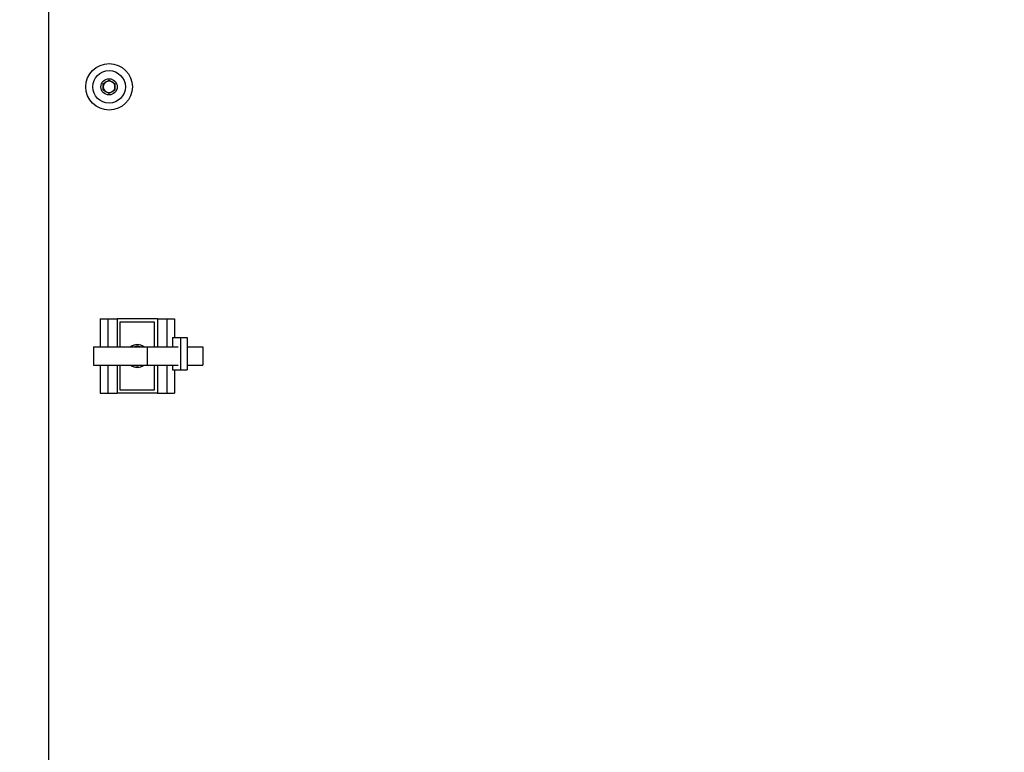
# Model space of a CAD drawing. Header units: inches. Extents: x 0.6 to 33.8, y 0 to 21.7.
# Tile 20 of 210: x 6 to 9.3, y 11.5 to 14. Entities that reach past the tile are written whole.
import ezdxf

# ---------------------------------------------------------------- set-up
doc = ezdxf.new("R2010")
doc.units = ezdxf.units.IN
doc.header["$MEASUREMENT"] = 0
doc.layers.add('FORMAT', color=7, linetype='Continuous')
doc.styles.add('SLDTEXTSTYLE3', font='TXT', dxfattribs={"width": 0.75})
doc.dimstyles.new('SLDDIMSTYLE0', dxfattribs={"dimtxt": 0.125, "dimasz": 0.13, "dimexe": 0, "dimexo": 0.0625, "dimgap": 0.03125, "dimtad": 0, "dimtih": 1, "dimtoh": 1, "dimdec": 1, "dimlfac": 4, "dimrnd": 1e-09, "dimzin": 12, "dimdsep": 46, "dimtxsty": 'SLDTEXTSTYLE3', "dimsah": 1, "dimcen": 0.09, "dimadec": 0, "dimazin": 3, "dimtfac": 1, "dimtdec": 1, "dimtofl": 0, "dimtmove": 0, "dimatfit": 3, "dimfxl": 1, "dimfrac": 2, "dimtolj": 1, "dimtzin": 12, "dimarcsym": 0})

# ---------------------------------------------------------------- blocks, each defined once
blk = doc.blocks.new('_D')
at = {"layer": 'FORMAT'}
for p, q in [((6.1949, 17.1526), (4.2017, 17.1526)), ((4.3267, 17.1526), (4.3267, 11.2698)), ((4.142, 11.2444), (4.1039, 11.2444)), ((4.1039, 11.2444), (4.1039, 11.0459)), ((4.5114, 11.2444), (4.5495, 11.2444)), ((4.5495, 11.2444), (4.5495, 11.0459)), ((4.1039, 11.0459), (4.142, 11.0459)), ((4.5495, 11.0459), (4.5114, 11.0459)), ((4.3267, 4.7776), (4.3267, 10.6605)), ((6.1949, 4.7776), (4.2017, 4.7776))]:
    blk.add_line(p, q, dxfattribs=at)
for points in [[(4.3267, 17.1526), (4.3067, 17.0226), (4.3467, 17.0226)], [(4.3267, 4.7776), (4.3467, 4.9076), (4.3067, 4.9076)]]:
    blk.add_solid(points, dxfattribs=at)
at = {"layer": 'FORMAT', "char_height": 0.125, "attachment_point": 1, "style": 'SLDTEXTSTYLE3'}
for s, insert in [('1257', (4.142, 11.2071)), ('49.5', (4.1651, 11.02)), ('MOUNTING', (3.8729, 10.8216))]:
    blk.add_mtext(s, dxfattribs=dict(at, insert=insert))
blk = doc.blocks.new('_D_1')
at = {"layer": 'FORMAT'}
for p, q in [((6.1417, 17.3401), (2.5482, 17.3401)), ((2.6732, 17.3401), (2.6732, 11.0747)), ((2.4885, 11.0493), (2.4504, 11.0493)), ((2.4504, 11.0493), (2.4504, 10.8509)), ((2.8579, 11.0493), (2.896, 11.0493)), ((2.896, 11.0493), (2.896, 10.8509)), ((2.4504, 10.8509), (2.4885, 10.8509)), ((2.896, 10.8509), (2.8579, 10.8509)), ((2.6732, 4.3985), (2.6732, 10.6639)), ((13.1545, 4.3985), (2.5482, 4.3985))]:
    blk.add_line(p, q, dxfattribs=at)
for points in [[(2.6732, 17.3401), (2.6532, 17.2101), (2.6932, 17.2101)], [(2.6732, 4.3985), (2.6932, 4.5285), (2.6532, 4.5285)]]:
    blk.add_solid(points, dxfattribs=at)
at = {"layer": 'FORMAT', "char_height": 0.125, "attachment_point": 1, "style": 'SLDTEXTSTYLE3'}
for s, insert in [('1315', (2.4885, 11.012)), ('51.8', (2.5115, 10.825))]:
    blk.add_mtext(s, dxfattribs=dict(at, insert=insert))

msp = doc.modelspace()

# ---------------------------------------------------------------- linework, layer by layer
at = {"color": 7, "linetype": 'Continuous'}
for p, q in [((6.1377, 16.9651), (6.1377, 4.9651)), ((6.3214, 13.7576), (6.3409, 13.7689)), ((6.3214, 13.7351), (6.3214, 13.7576)), ((6.3409, 13.7689), (6.3604, 13.7576)), ((6.3604, 13.7576), (6.3604, 13.7351)), ((6.3409, 13.7238), (6.3214, 13.7351)), ((6.3604, 13.7351), (6.3409, 13.7238)), ((6.3106, 12.9677), (6.3106, 12.8739)), ((6.3106, 12.9677), (6.3365, 12.9677)), ((6.3365, 12.9677), (6.3365, 12.8739)), ((6.3365, 12.9677), (6.3678, 12.9677)), ((6.3678, 12.9677), (6.3678, 12.8739)), ((6.5034, 12.9677), (6.3678, 12.9677)), ((6.3774, 12.9558), (6.3774, 12.8739)), ((6.4938, 12.9558), (6.3774, 12.9558)), ((6.4938, 12.8739), (6.4938, 12.9558)), ((6.5034, 12.9677), (6.5034, 12.8739)), ((6.5034, 12.9677), (6.5347, 12.9677)), ((6.5347, 12.9677), (6.5347, 12.8739)), ((6.5347, 12.9677), (6.5606, 12.9677)), ((6.5606, 12.9677), (6.5606, 12.9052)), ((6.5537, 12.9052), (6.5537, 12.8739)), ((6.5537, 12.9052), (6.5804, 12.9052)), ((6.5804, 12.9052), (6.5804, 12.7957)), ((6.5804, 12.9052), (6.6029, 12.9052)), ((6.6029, 12.9052), (6.6029, 12.7957)), ((6.2881, 12.8739), (6.2881, 12.8114)), ((6.2881, 12.8739), (6.47, 12.8739)), ((6.47, 12.8114), (6.47, 12.8739)), ((6.47, 12.8739), (6.5723, 12.8739)), ((6.6029, 12.8739), (6.6559, 12.8739)), ((6.6559, 12.8739), (6.6559, 12.8114)), ((6.2881, 12.8114), (6.47, 12.8114)), ((6.3106, 12.8114), (6.3106, 12.7177)), ((6.3365, 12.8114), (6.3365, 12.7177)), ((6.3678, 12.8114), (6.3678, 12.7177)), ((6.3774, 12.8114), (6.3774, 12.7296)), ((6.47, 12.8114), (6.5723, 12.8114)), ((6.4938, 12.7296), (6.4938, 12.8114)), ((6.5034, 12.8114), (6.5034, 12.7177)), ((6.5347, 12.8114), (6.5347, 12.7177)), ((6.5537, 12.8114), (6.5537, 12.7957)), ((6.5537, 12.7957), (6.5804, 12.7957)), ((6.5606, 12.7957), (6.5606, 12.7177)), ((6.5804, 12.7957), (6.6029, 12.7957)), ((6.6029, 12.8114), (6.6559, 12.8114)), ((6.3774, 12.7296), (6.4938, 12.7296)), ((6.3106, 12.7177), (6.3365, 12.7177)), ((6.3365, 12.7177), (6.3678, 12.7177)), ((6.5034, 12.7177), (6.3678, 12.7177)), ((6.5034, 12.7177), (6.5347, 12.7177)), ((6.5347, 12.7177), (6.5606, 12.7177))]:
    msp.add_line(p, q, dxfattribs=at)
at = {"color": 7, "linetype": 'Continuous', "flags": 128}
msp.add_lwpolyline([(6.4265, 12.8114), (6.4354, 12.8101), (6.4447, 12.8114)], dxfattribs=at)
at = {"color": 7, "linetype": 'Continuous'}
for radius in [0.0781, 0.0546, 0.0273]:
    msp.add_circle((6.3409, 13.7464), radius, dxfattribs=at)
for centre, radius, start, end in [((6.3409, 13.7464), 0.0195, 120, 180), ((6.3409, 13.7464), 0.0195, 180, 240), ((6.3409, 13.7464), 0.0195, 60, 120), ((6.3409, 13.7464), 0.0195, 0, 60), ((6.3409, 13.7464), 0.0195, 300, 0), ((6.3409, 13.7464), 0.0195, 240, 300), ((6.4356, 12.8427), 0.0382, 54.9467, 125.0533), ((6.4356, 12.8427), 0.0382, 54.9582, 125.0418), ((6.4356, 12.8427), 0.0376, 56.3005, 123.6995), ((6.4356, 12.8427), 0.0326, 73.7341, 106.2659), ((6.4356, 12.8427), 0.0382, 234.9467, 305.0533), ((6.4356, 12.8427), 0.0382, 234.9582, 305.0418), ((6.4356, 12.8427), 0.0376, 236.3005, 303.6995)]:
    msp.add_arc(centre, radius, start, end, dxfattribs=at)

# ---------------------------------------------------------------- dimensions: what is measured, and where the dimension line sits
at = {"layer": 'FORMAT'}
dim = msp.add_linear_dim(base=(2.6732, 17.3401), p1=(13.2045, 4.3985), p2=(6.1917, 17.3401), angle=90, dimstyle='SLDDIMSTYLE0', dxfattribs=at)
dim.commit()
dim.dimension.update_dxf_attribs({"geometry": '_D_1', "text_midpoint": (2.6732, 10.8693), "dimtype": 160})
dim = msp.add_linear_dim(base=(4.3267, 4.7776), p1=(6.2449, 17.1526), p2=(6.2449, 4.7776), angle=90, text='<>\\PMOUNTING', dimstyle='SLDDIMSTYLE0', dxfattribs=at)
dim.commit()
dim.dimension.update_dxf_attribs({"geometry": '_D', "text_midpoint": (4.3267, 10.9651), "dimtype": 160})

doc.saveas('drawing.dxf')
